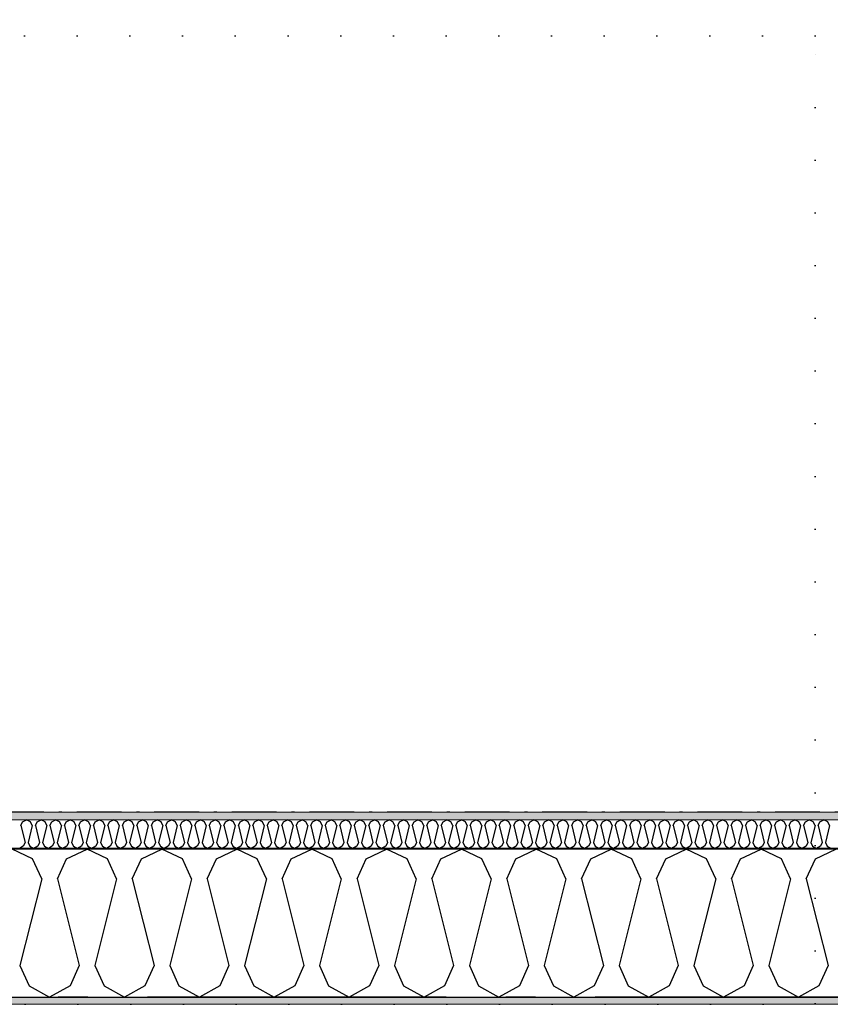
# Model space of a CAD drawing. Header units: millimetres. Extents: x -150 to 340869, y -1115 to 365939.
# Tile 45 of 193: x 292821 to 294178, y 347759 to 349408. Entities that reach past the tile are written whole.
import ezdxf
from ezdxf.enums import TextEntityAlignment as Align

# ---------------------------------------------------------------- set-up
doc = ezdxf.new("R2010")
doc.units = ezdxf.units.MM
doc.header["$LTSCALE"] = 0.5
doc.header["$MEASUREMENT"] = 0
for name, pattern in [('Akselinje', [1500, 1000, -200, 100, -200]), ('Over snittplan', [260, 150, -50, 10, -50]), ('PLINE', [0]), ('Tett prikk', [176.388884, 0, -176.388884])]:
    doc.linetypes.add(name, pattern=pattern)
for name, color, linetype in [('232- Ikke-bærende yttervegger (Skravur)(Nye konstruksjoner)', 7, 'Continuous'), ('232- Ikke-bærende yttervegger(Nye konstruksjoner)', 7, 'Continuous'), ('255- Gulvoverflate(Nye konstruksjoner)', 7, 'Continuous'), ('26-- Yttertak(Nye konstruksjoner)', 7, 'Continuous'), ('82-- Modullinjer(Nye konstruksjoner)', 7, 'Continuous')]:
    doc.layers.add(name, color=color, linetype=linetype)
doc.layers.add('235- Utvendig kledning og overflate(Nye konstruksjoner)', color=7, linetype='Continuous', lineweight=0)
doc.layers.add('236- Innvendig kledning og overflate(Nye konstruksjoner)', color=7, linetype='Continuous', lineweight=0)
doc.styles.add('GENERATED_STYLE_4', font='arial.ttf')
pattern_1 = [(0, (0, 0), (0, 43.30127), [0, -25]), (0, (12.5, 21.65), (0, 43.30127), [0, -25])]

# ---------------------------------------------------------------- blocks, each defined once
blk = doc.blocks.new('*X18')
at = {"layer": '232- Ikke-bærende yttervegger (Skravur)(Nye konstruksjoner)', "linetype": 'PLINE'}
for p, q in [((292825.5, 348064.5), (292832.1, 348067.7)), ((292838.8, 348064.5), (292832.1, 348067.7)), ((292849.8, 348064.5), (292856.4, 348067.7)), ((292863.1, 348064.5), (292856.4, 348067.7)), ((292874.1, 348064.5), (292880.7, 348067.7)), ((292887.3, 348064.5), (292880.7, 348067.7)), ((292898.4, 348064.5), (292905, 348067.7)), ((292911.6, 348064.5), (292905, 348067.7)), ((292922.6, 348064.5), (292929.3, 348067.7)), ((292935.9, 348064.5), (292929.3, 348067.7)), ((292946.9, 348064.5), (292953.6, 348067.7)), ((292960.2, 348064.5), (292953.6, 348067.7)), ((292971.2, 348064.5), (292977.8, 348067.7)), ((292984.5, 348064.5), (292977.8, 348067.7)), ((292995.5, 348064.5), (293002.1, 348067.7)), ((293008.7, 348064.5), (293002.1, 348067.7)), ((293019.8, 348064.5), (293026.4, 348067.7)), ((293033, 348064.5), (293026.4, 348067.7)), ((293044, 348064.5), (293050.7, 348067.7)), ((293057.3, 348064.5), (293050.7, 348067.7)), ((293068.3, 348064.5), (293075, 348067.7)), ((293081.6, 348064.5), (293075, 348067.7)), ((293092.6, 348064.5), (293099.2, 348067.7)), ((293105.9, 348064.5), (293099.2, 348067.7)), ((293116.9, 348064.5), (293123.5, 348067.7)), ((293130.2, 348064.5), (293123.5, 348067.7)), ((293141.2, 348064.5), (293147.8, 348067.7)), ((293154.4, 348064.5), (293147.8, 348067.7)), ((293165.5, 348064.5), (293172.1, 348067.7)), ((293178.7, 348064.5), (293172.1, 348067.7)), ((293189.7, 348064.5), (293196.4, 348067.7)), ((293203, 348064.5), (293196.4, 348067.7)), ((293214, 348064.5), (293220.6, 348067.7)), ((293227.3, 348064.5), (293220.6, 348067.7)), ((293238.3, 348064.5), (293244.9, 348067.7)), ((293251.6, 348064.5), (293244.9, 348067.7)), ((293262.6, 348064.5), (293269.2, 348067.7)), ((293275.8, 348064.5), (293269.2, 348067.7)), ((293286.9, 348064.5), (293293.5, 348067.7)), ((293300.1, 348064.5), (293293.5, 348067.7)), ((293311.1, 348064.5), (293317.8, 348067.7)), ((293324.4, 348064.5), (293317.8, 348067.7)), ((293335.4, 348064.5), (293342.1, 348067.7)), ((293348.7, 348064.5), (293342.1, 348067.7)), ((293359.7, 348064.5), (293366.3, 348067.7)), ((293373, 348064.5), (293366.3, 348067.7)), ((293384, 348064.5), (293390.6, 348067.7)), ((293397.2, 348064.5), (293390.6, 348067.7)), ((293408.3, 348064.5), (293414.9, 348067.7)), ((293421.5, 348064.5), (293414.9, 348067.7)), ((293432.5, 348064.5), (293439.2, 348067.7)), ((293445.8, 348064.5), (293439.2, 348067.7)), ((293456.8, 348064.5), (293463.5, 348067.7)), ((293470.1, 348064.5), (293463.5, 348067.7)), ((293481.1, 348064.5), (293487.7, 348067.7)), ((293494.4, 348064.5), (293487.7, 348067.7)), ((293505.4, 348064.5), (293512, 348067.7)), ((293518.7, 348064.5), (293512, 348067.7)), ((293529.7, 348064.5), (293536.3, 348067.7)), ((293542.9, 348064.5), (293536.3, 348067.7)), ((293554, 348064.5), (293560.6, 348067.7)), ((293567.2, 348064.5), (293560.6, 348067.7)), ((293578.2, 348064.5), (293584.9, 348067.7)), ((293591.5, 348064.5), (293584.9, 348067.7)), ((293602.5, 348064.5), (293609.1, 348067.7)), ((293615.8, 348064.5), (293609.1, 348067.7)), ((293626.8, 348064.5), (293633.4, 348067.7)), ((293640.1, 348064.5), (293633.4, 348067.7)), ((293651.1, 348064.5), (293657.7, 348067.7)), ((293664.3, 348064.5), (293657.7, 348067.7)), ((293675.4, 348064.5), (293682, 348067.7)), ((293688.6, 348064.5), (293682, 348067.7)), ((293699.6, 348064.5), (293706.3, 348067.7)), ((293712.9, 348064.5), (293706.3, 348067.7)), ((293723.9, 348064.5), (293730.6, 348067.7)), ((293737.2, 348064.5), (293730.6, 348067.7)), ((293748.2, 348064.5), (293754.8, 348067.7)), ((293761.5, 348064.5), (293754.8, 348067.7)), ((293772.5, 348064.5), (293779.1, 348067.7)), ((293785.7, 348064.5), (293779.1, 348067.7)), ((293796.8, 348064.5), (293803.4, 348067.7)), ((293810, 348064.5), (293803.4, 348067.7)), ((293821, 348064.5), (293827.7, 348067.7)), ((293834.3, 348064.5), (293827.7, 348067.7)), ((293845.3, 348064.5), (293852, 348067.7)), ((293858.6, 348064.5), (293852, 348067.7)), ((293869.6, 348064.5), (293876.2, 348067.7)), ((293882.9, 348064.5), (293876.2, 348067.7)), ((293893.9, 348064.5), (293900.5, 348067.7)), ((293907.2, 348064.5), (293900.5, 348067.7)), ((293918.2, 348064.5), (293924.8, 348067.7)), ((293931.4, 348064.5), (293924.8, 348067.7)), ((293942.5, 348064.5), (293949.1, 348067.7)), ((293955.7, 348064.5), (293949.1, 348067.7)), ((293966.7, 348064.5), (293973.4, 348067.7)), ((293980, 348064.5), (293973.4, 348067.7)), ((293991, 348064.5), (293997.6, 348067.7)), ((294004.3, 348064.5), (293997.6, 348067.7)), ((294015.3, 348064.5), (294021.9, 348067.7)), ((294028.6, 348064.5), (294021.9, 348067.7)), ((294039.6, 348064.5), (294046.2, 348067.7)), ((294052.8, 348064.5), (294046.2, 348067.7)), ((294063.9, 348064.5), (294070.5, 348067.7)), ((294077.1, 348064.5), (294070.5, 348067.7)), ((294088.1, 348064.5), (294094.8, 348067.7)), ((294101.4, 348064.5), (294094.8, 348067.7)), ((294112.4, 348064.5), (294119.1, 348067.7)), ((294125.7, 348064.5), (294119.1, 348067.7)), ((294136.7, 348064.5), (294143.3, 348067.7)), ((294150, 348064.5), (294143.3, 348067.7)), ((294161, 348064.5), (294167.6, 348067.7)), ((294174.2, 348064.5), (294167.6, 348067.7)), ((292822.6, 348058), (292825.5, 348064.5)), ((292822.6, 348058), (292829.6, 348029.9)), ((292841.7, 348058), (292834.7, 348029.9)), ((292841.7, 348058), (292838.8, 348064.5)), ((292846.8, 348058), (292849.8, 348064.5)), ((292846.8, 348058), (292853.9, 348029.9)), ((292866, 348058), (292859, 348029.9)), ((292866, 348058), (292863.1, 348064.5)), ((292871.1, 348058), (292874.1, 348064.5)), ((292871.1, 348058), (292878.2, 348029.9)), ((292890.3, 348058), (292883.3, 348029.9)), ((292890.3, 348058), (292887.3, 348064.5)), ((292895.4, 348058), (292898.4, 348064.5)), ((292895.4, 348058), (292902.4, 348029.9)), ((292914.6, 348058), (292907.5, 348029.9)), ((292914.6, 348058), (292911.6, 348064.5)), ((292919.7, 348058), (292922.6, 348064.5)), ((292919.7, 348058), (292926.7, 348029.9)), ((292938.9, 348058), (292931.8, 348029.9)), ((292938.9, 348058), (292935.9, 348064.5)), ((292944, 348058), (292946.9, 348064.5)), ((292944, 348058), (292951, 348029.9)), ((292963.1, 348058), (292956.1, 348029.9)), ((292963.1, 348058), (292960.2, 348064.5)), ((292968.2, 348058), (292971.2, 348064.5)), ((292968.2, 348058), (292975.3, 348029.9)), ((292987.4, 348058), (292980.4, 348029.9)), ((292987.4, 348058), (292984.5, 348064.5)), ((292992.5, 348058), (292995.5, 348064.5)), ((292992.5, 348058), (292999.6, 348029.9)), ((293011.7, 348058), (293004.7, 348029.9)), ((293011.7, 348058), (293008.7, 348064.5)), ((293016.8, 348058), (293019.8, 348064.5)), ((293016.8, 348058), (293023.8, 348029.9)), ((293036, 348058), (293028.9, 348029.9)), ((293036, 348058), (293033, 348064.5)), ((293041.1, 348058), (293044, 348064.5)), ((293041.1, 348058), (293048.1, 348029.9)), ((293060.3, 348058), (293053.2, 348029.9)), ((293060.3, 348058), (293057.3, 348064.5)), ((293065.4, 348058), (293068.3, 348064.5)), ((293065.4, 348058), (293072.4, 348029.9)), ((293084.5, 348058), (293077.5, 348029.9)), ((293084.5, 348058), (293081.6, 348064.5)), ((293089.6, 348058), (293092.6, 348064.5)), ((293089.6, 348058), (293096.7, 348029.9)), ((293108.8, 348058), (293101.8, 348029.9)), ((293108.8, 348058), (293105.9, 348064.5)), ((293113.9, 348058), (293116.9, 348064.5)), ((293113.9, 348058), (293121, 348029.9)), ((293133.1, 348058), (293126.1, 348029.9)), ((293133.1, 348058), (293130.2, 348064.5)), ((293138.2, 348058), (293141.2, 348064.5)), ((293138.2, 348058), (293145.3, 348029.9)), ((293157.4, 348058), (293150.4, 348029.9)), ((293157.4, 348058), (293154.4, 348064.5)), ((293162.5, 348058), (293165.5, 348064.5)), ((293162.5, 348058), (293169.5, 348029.9)), ((293181.7, 348058), (293174.6, 348029.9)), ((293181.7, 348058), (293178.7, 348064.5)), ((293186.8, 348058), (293189.7, 348064.5)), ((293186.8, 348058), (293193.8, 348029.9)), ((293206, 348058), (293198.9, 348029.9)), ((293206, 348058), (293203, 348064.5)), ((293211.1, 348058), (293214, 348064.5)), ((293211.1, 348058), (293218.1, 348029.9)), ((293230.2, 348058), (293223.2, 348029.9)), ((293230.2, 348058), (293227.3, 348064.5)), ((293235.3, 348058), (293238.3, 348064.5)), ((293235.3, 348058), (293242.4, 348029.9)), ((293254.5, 348058), (293247.5, 348029.9)), ((293254.5, 348058), (293251.6, 348064.5)), ((293259.6, 348058), (293262.6, 348064.5)), ((293259.6, 348058), (293266.7, 348029.9)), ((293278.8, 348058), (293271.8, 348029.9)), ((293278.8, 348058), (293275.8, 348064.5)), ((293283.9, 348058), (293286.9, 348064.5)), ((293283.9, 348058), (293290.9, 348029.9)), ((293303.1, 348058), (293296, 348029.9)), ((293303.1, 348058), (293300.1, 348064.5)), ((293308.2, 348058), (293311.1, 348064.5)), ((293308.2, 348058), (293315.2, 348029.9)), ((293327.4, 348058), (293320.3, 348029.9)), ((293327.4, 348058), (293324.4, 348064.5)), ((293332.5, 348058), (293335.4, 348064.5)), ((293332.5, 348058), (293339.5, 348029.9)), ((293351.6, 348058), (293344.6, 348029.9)), ((293351.6, 348058), (293348.7, 348064.5)), ((293356.7, 348058), (293359.7, 348064.5)), ((293356.7, 348058), (293363.8, 348029.9)), ((293375.9, 348058), (293368.9, 348029.9)), ((293375.9, 348058), (293373, 348064.5)), ((293381, 348058), (293384, 348064.5)), ((293381, 348058), (293388.1, 348029.9)), ((293400.2, 348058), (293393.2, 348029.9)), ((293400.2, 348058), (293397.2, 348064.5)), ((293405.3, 348058), (293408.3, 348064.5)), ((293405.3, 348058), (293412.3, 348029.9)), ((293424.5, 348058), (293417.4, 348029.9)), ((293424.5, 348058), (293421.5, 348064.5)), ((293429.6, 348058), (293432.5, 348064.5)), ((293429.6, 348058), (293436.6, 348029.9)), ((293448.8, 348058), (293441.7, 348029.9)), ((293448.8, 348058), (293445.8, 348064.5)), ((293453.9, 348058), (293456.8, 348064.5)), ((293453.9, 348058), (293460.9, 348029.9)), ((293473, 348058), (293466, 348029.9)), ((293473, 348058), (293470.1, 348064.5)), ((293478.2, 348058), (293481.1, 348064.5)), ((293478.2, 348058), (293485.2, 348029.9)), ((293497.3, 348058), (293490.3, 348029.9)), ((293497.3, 348058), (293494.4, 348064.5)), ((293502.4, 348058), (293505.4, 348064.5)), ((293502.4, 348058), (293509.5, 348029.9)), ((293521.6, 348058), (293514.6, 348029.9)), ((293521.6, 348058), (293518.7, 348064.5)), ((293526.7, 348058), (293529.7, 348064.5)), ((293526.7, 348058), (293533.8, 348029.9)), ((293545.9, 348058), (293538.9, 348029.9)), ((293545.9, 348058), (293542.9, 348064.5)), ((293551, 348058), (293554, 348064.5)), ((293551, 348058), (293558, 348029.9)), ((293570.2, 348058), (293563.1, 348029.9)), ((293570.2, 348058), (293567.2, 348064.5)), ((293575.3, 348058), (293578.2, 348064.5)), ((293575.3, 348058), (293582.3, 348029.9)), ((293594.5, 348058), (293587.4, 348029.9)), ((293594.5, 348058), (293591.5, 348064.5)), ((293599.6, 348058), (293602.5, 348064.5)), ((293599.6, 348058), (293606.6, 348029.9)), ((293618.7, 348058), (293611.7, 348029.9)), ((293618.7, 348058), (293615.8, 348064.5)), ((293623.8, 348058), (293626.8, 348064.5)), ((293623.8, 348058), (293630.9, 348029.9)), ((293643, 348058), (293636, 348029.9)), ((293643, 348058), (293640.1, 348064.5)), ((293648.1, 348058), (293651.1, 348064.5)), ((293648.1, 348058), (293655.2, 348029.9)), ((293667.3, 348058), (293660.3, 348029.9)), ((293667.3, 348058), (293664.3, 348064.5)), ((293672.4, 348058), (293675.4, 348064.5)), ((293672.4, 348058), (293679.4, 348029.9)), ((293691.6, 348058), (293684.5, 348029.9)), ((293691.6, 348058), (293688.6, 348064.5)), ((293696.7, 348058), (293699.6, 348064.5)), ((293696.7, 348058), (293703.7, 348029.9)), ((293715.9, 348058), (293708.8, 348029.9)), ((293715.9, 348058), (293712.9, 348064.5)), ((293721, 348058), (293723.9, 348064.5)), ((293721, 348058), (293728, 348029.9)), ((293740.1, 348058), (293733.1, 348029.9)), ((293740.1, 348058), (293737.2, 348064.5)), ((293745.2, 348058), (293748.2, 348064.5)), ((293745.2, 348058), (293752.3, 348029.9)), ((293764.4, 348058), (293757.4, 348029.9)), ((293764.4, 348058), (293761.5, 348064.5)), ((293769.5, 348058), (293772.5, 348064.5)), ((293769.5, 348058), (293776.6, 348029.9)), ((293788.7, 348058), (293781.7, 348029.9)), ((293788.7, 348058), (293785.7, 348064.5)), ((293793.8, 348058), (293796.8, 348064.5)), ((293793.8, 348058), (293800.8, 348029.9)), ((293813, 348058), (293805.9, 348029.9)), ((293813, 348058), (293810, 348064.5)), ((293818.1, 348058), (293821, 348064.5)), ((293818.1, 348058), (293825.1, 348029.9)), ((293837.3, 348058), (293830.2, 348029.9)), ((293837.3, 348058), (293834.3, 348064.5)), ((293842.4, 348058), (293845.3, 348064.5)), ((293842.4, 348058), (293849.4, 348029.9)), ((293861.5, 348058), (293854.5, 348029.9)), ((293861.5, 348058), (293858.6, 348064.5)), ((293866.7, 348058), (293869.6, 348064.5)), ((293866.7, 348058), (293873.7, 348029.9)), ((293885.8, 348058), (293878.8, 348029.9)), ((293885.8, 348058), (293882.9, 348064.5)), ((293890.9, 348058), (293893.9, 348064.5)), ((293890.9, 348058), (293898, 348029.9)), ((293910.1, 348058), (293903.1, 348029.9)), ((293910.1, 348058), (293907.2, 348064.5)), ((293915.2, 348058), (293918.2, 348064.5)), ((293915.2, 348058), (293922.3, 348029.9)), ((293934.4, 348058), (293927.4, 348029.9)), ((293934.4, 348058), (293931.4, 348064.5)), ((293939.5, 348058), (293942.5, 348064.5)), ((293939.5, 348058), (293946.5, 348029.9)), ((293958.7, 348058), (293951.6, 348029.9)), ((293958.7, 348058), (293955.7, 348064.5)), ((293963.8, 348058), (293966.7, 348064.5)), ((293963.8, 348058), (293970.8, 348029.9)), ((293983, 348058), (293975.9, 348029.9)), ((293983, 348058), (293980, 348064.5)), ((293988.1, 348058), (293991, 348064.5)), ((293988.1, 348058), (293995.1, 348029.9)), ((294007.2, 348058), (294000.2, 348029.9)), ((294007.2, 348058), (294004.3, 348064.5)), ((294012.3, 348058), (294015.3, 348064.5)), ((294012.3, 348058), (294019.4, 348029.9)), ((294031.5, 348058), (294024.5, 348029.9)), ((294031.5, 348058), (294028.6, 348064.5)), ((294036.6, 348058), (294039.6, 348064.5)), ((294036.6, 348058), (294043.7, 348029.9)), ((294055.8, 348058), (294048.8, 348029.9)), ((294055.8, 348058), (294052.8, 348064.5)), ((294060.9, 348058), (294063.9, 348064.5)), ((294060.9, 348058), (294067.9, 348029.9)), ((294080.1, 348058), (294073, 348029.9)), ((294080.1, 348058), (294077.1, 348064.5)), ((294085.2, 348058), (294088.1, 348064.5)), ((294085.2, 348058), (294092.2, 348029.9)), ((294104.4, 348058), (294097.3, 348029.9)), ((294104.4, 348058), (294101.4, 348064.5)), ((294109.5, 348058), (294112.4, 348064.5)), ((294109.5, 348058), (294116.5, 348029.9)), ((294128.6, 348058), (294121.6, 348029.9)), ((294128.6, 348058), (294125.7, 348064.5)), ((294133.7, 348058), (294136.7, 348064.5)), ((294133.7, 348058), (294140.8, 348029.9)), ((294152.9, 348058), (294145.9, 348029.9)), ((294152.9, 348058), (294150, 348064.5)), ((294158, 348058), (294161, 348064.5)), ((294158, 348058), (294165.1, 348029.9)), ((294177.2, 348058), (294170.2, 348029.9)), ((294177.2, 348058), (294174.2, 348064.5)), ((292826.6, 348023.4), (292820, 348019.7)), ((292829.6, 348029.9), (292826.6, 348023.4)), ((292834.7, 348029.9), (292837.7, 348023.4)), ((292837.7, 348023.4), (292844.3, 348019.7)), ((292850.9, 348023.4), (292844.3, 348019.7)), ((292853.9, 348029.9), (292850.9, 348023.4)), ((292859, 348029.9), (292861.9, 348023.4)), ((292861.9, 348023.4), (292868.6, 348019.7)), ((292875.2, 348023.4), (292868.6, 348019.7)), ((292878.2, 348029.9), (292875.2, 348023.4)), ((292883.3, 348029.9), (292886.2, 348023.4)), ((292886.2, 348023.4), (292892.8, 348019.7)), ((292899.5, 348023.4), (292892.8, 348019.7)), ((292902.4, 348029.9), (292899.5, 348023.4)), ((292907.5, 348029.9), (292910.5, 348023.4)), ((292910.5, 348023.4), (292917.1, 348019.7)), ((292923.8, 348023.4), (292917.1, 348019.7)), ((292926.7, 348029.9), (292923.8, 348023.4)), ((292931.8, 348029.9), (292934.8, 348023.4)), ((292934.8, 348023.4), (292941.4, 348019.7)), ((292948, 348023.4), (292941.4, 348019.7)), ((292951, 348029.9), (292948, 348023.4)), ((292956.1, 348029.9), (292959.1, 348023.4)), ((292959.1, 348023.4), (292965.7, 348019.7)), ((292972.3, 348023.4), (292965.7, 348019.7)), ((292975.3, 348029.9), (292972.3, 348023.4)), ((292980.4, 348029.9), (292983.3, 348023.4)), ((292983.3, 348023.4), (292990, 348019.7)), ((292996.6, 348023.4), (292990, 348019.7)), ((292999.6, 348029.9), (292996.6, 348023.4)), ((293004.7, 348029.9), (293007.6, 348023.4)), ((293007.6, 348023.4), (293014.3, 348019.7)), ((293020.9, 348023.4), (293014.3, 348019.7)), ((293023.8, 348029.9), (293020.9, 348023.4)), ((293028.9, 348029.9), (293031.9, 348023.4)), ((293031.9, 348023.4), (293038.5, 348019.7)), ((293045.2, 348023.4), (293038.5, 348019.7)), ((293048.1, 348029.9), (293045.2, 348023.4)), ((293053.2, 348029.9), (293056.2, 348023.4)), ((293056.2, 348023.4), (293062.8, 348019.7)), ((293069.4, 348023.4), (293062.8, 348019.7)), ((293072.4, 348029.9), (293069.4, 348023.4)), ((293077.5, 348029.9), (293080.5, 348023.4)), ((293080.5, 348023.4), (293087.1, 348019.7)), ((293093.7, 348023.4), (293087.1, 348019.7)), ((293096.7, 348029.9), (293093.7, 348023.4)), ((293101.8, 348029.9), (293104.7, 348023.4)), ((293104.7, 348023.4), (293111.4, 348019.7)), ((293118, 348023.4), (293111.4, 348019.7)), ((293121, 348029.9), (293118, 348023.4)), ((293126.1, 348029.9), (293129, 348023.4)), ((293129, 348023.4), (293135.7, 348019.7)), ((293142.3, 348023.4), (293135.7, 348019.7)), ((293145.3, 348029.9), (293142.3, 348023.4)), ((293150.4, 348029.9), (293153.3, 348023.4)), ((293153.3, 348023.4), (293159.9, 348019.7)), ((293166.6, 348023.4), (293159.9, 348019.7)), ((293169.5, 348029.9), (293166.6, 348023.4)), ((293174.6, 348029.9), (293177.6, 348023.4)), ((293177.6, 348023.4), (293184.2, 348019.7)), ((293190.9, 348023.4), (293184.2, 348019.7)), ((293193.8, 348029.9), (293190.9, 348023.4)), ((293198.9, 348029.9), (293201.9, 348023.4)), ((293201.9, 348023.4), (293208.5, 348019.7)), ((293215.1, 348023.4), (293208.5, 348019.7)), ((293218.1, 348029.9), (293215.1, 348023.4)), ((293223.2, 348029.9), (293226.2, 348023.4)), ((293226.2, 348023.4), (293232.8, 348019.7)), ((293239.4, 348023.4), (293232.8, 348019.7)), ((293242.4, 348029.9), (293239.4, 348023.4)), ((293247.5, 348029.9), (293250.4, 348023.4)), ((293250.4, 348023.4), (293257.1, 348019.7)), ((293263.7, 348023.4), (293257.1, 348019.7)), ((293266.7, 348029.9), (293263.7, 348023.4)), ((293271.8, 348029.9), (293274.7, 348023.4)), ((293274.7, 348023.4), (293281.3, 348019.7)), ((293288, 348023.4), (293281.3, 348019.7)), ((293290.9, 348029.9), (293288, 348023.4)), ((293296, 348029.9), (293299, 348023.4)), ((293299, 348023.4), (293305.6, 348019.7)), ((293312.3, 348023.4), (293305.6, 348019.7)), ((293315.2, 348029.9), (293312.3, 348023.4)), ((293320.3, 348029.9), (293323.3, 348023.4)), ((293323.3, 348023.4), (293329.9, 348019.7)), ((293336.5, 348023.4), (293329.9, 348019.7)), ((293339.5, 348029.9), (293336.5, 348023.4)), ((293344.6, 348029.9), (293347.6, 348023.4)), ((293347.6, 348023.4), (293354.2, 348019.7)), ((293360.8, 348023.4), (293354.2, 348019.7)), ((293363.8, 348029.9), (293360.8, 348023.4)), ((293368.9, 348029.9), (293371.8, 348023.4)), ((293371.8, 348023.4), (293378.5, 348019.7)), ((293385.1, 348023.4), (293378.5, 348019.7)), ((293388.1, 348029.9), (293385.1, 348023.4)), ((293393.2, 348029.9), (293396.1, 348023.4)), ((293396.1, 348023.4), (293402.8, 348019.7)), ((293409.4, 348023.4), (293402.8, 348019.7)), ((293412.3, 348029.9), (293409.4, 348023.4)), ((293417.4, 348029.9), (293420.4, 348023.4)), ((293420.4, 348023.4), (293427, 348019.7)), ((293433.7, 348023.4), (293427, 348019.7)), ((293436.6, 348029.9), (293433.7, 348023.4)), ((293441.7, 348029.9), (293444.7, 348023.4)), ((293444.7, 348023.4), (293451.3, 348019.7)), ((293457.9, 348023.4), (293451.3, 348019.7)), ((293460.9, 348029.9), (293457.9, 348023.4)), ((293466, 348029.9), (293469, 348023.4)), ((293469, 348023.4), (293475.6, 348019.7)), ((293482.2, 348023.4), (293475.6, 348019.7)), ((293485.2, 348029.9), (293482.2, 348023.4)), ((293490.3, 348029.9), (293493.2, 348023.4)), ((293493.2, 348023.4), (293499.9, 348019.7)), ((293506.5, 348023.4), (293499.9, 348019.7)), ((293509.5, 348029.9), (293506.5, 348023.4)), ((293514.6, 348029.9), (293517.5, 348023.4)), ((293517.5, 348023.4), (293524.2, 348019.7)), ((293530.8, 348023.4), (293524.2, 348019.7)), ((293533.8, 348029.9), (293530.8, 348023.4)), ((293538.9, 348029.9), (293541.8, 348023.4)), ((293541.8, 348023.4), (293548.4, 348019.7)), ((293555.1, 348023.4), (293548.4, 348019.7)), ((293558, 348029.9), (293555.1, 348023.4)), ((293563.1, 348029.9), (293566.1, 348023.4)), ((293566.1, 348023.4), (293572.7, 348019.7)), ((293579.4, 348023.4), (293572.7, 348019.7)), ((293582.3, 348029.9), (293579.4, 348023.4)), ((293587.4, 348029.9), (293590.4, 348023.4)), ((293590.4, 348023.4), (293597, 348019.7)), ((293603.6, 348023.4), (293597, 348019.7)), ((293606.6, 348029.9), (293603.6, 348023.4)), ((293611.7, 348029.9), (293614.7, 348023.4)), ((293614.7, 348023.4), (293621.3, 348019.7)), ((293627.9, 348023.4), (293621.3, 348019.7)), ((293630.9, 348029.9), (293627.9, 348023.4)), ((293636, 348029.9), (293638.9, 348023.4)), ((293638.9, 348023.4), (293645.6, 348019.7)), ((293652.2, 348023.4), (293645.6, 348019.7)), ((293655.2, 348029.9), (293652.2, 348023.4)), ((293660.3, 348029.9), (293663.2, 348023.4)), ((293663.2, 348023.4), (293669.8, 348019.7)), ((293676.5, 348023.4), (293669.8, 348019.7)), ((293679.4, 348029.9), (293676.5, 348023.4)), ((293684.5, 348029.9), (293687.5, 348023.4)), ((293687.5, 348023.4), (293694.1, 348019.7)), ((293700.8, 348023.4), (293694.1, 348019.7)), ((293703.7, 348029.9), (293700.8, 348023.4)), ((293708.8, 348029.9), (293711.8, 348023.4)), ((293711.8, 348023.4), (293718.4, 348019.7)), ((293725, 348023.4), (293718.4, 348019.7)), ((293728, 348029.9), (293725, 348023.4)), ((293733.1, 348029.9), (293736.1, 348023.4)), ((293736.1, 348023.4), (293742.7, 348019.7)), ((293749.3, 348023.4), (293742.7, 348019.7)), ((293752.3, 348029.9), (293749.3, 348023.4)), ((293757.4, 348029.9), (293760.3, 348023.4)), ((293760.3, 348023.4), (293767, 348019.7)), ((293773.6, 348023.4), (293767, 348019.7)), ((293776.6, 348029.9), (293773.6, 348023.4)), ((293781.7, 348029.9), (293784.6, 348023.4)), ((293784.6, 348023.4), (293791.3, 348019.7)), ((293797.9, 348023.4), (293791.3, 348019.7)), ((293800.8, 348029.9), (293797.9, 348023.4)), ((293805.9, 348029.9), (293808.9, 348023.4)), ((293808.9, 348023.4), (293815.5, 348019.7)), ((293822.2, 348023.4), (293815.5, 348019.7)), ((293825.1, 348029.9), (293822.2, 348023.4)), ((293830.2, 348029.9), (293833.2, 348023.4)), ((293833.2, 348023.4), (293839.8, 348019.7)), ((293846.4, 348023.4), (293839.8, 348019.7)), ((293849.4, 348029.9), (293846.4, 348023.4)), ((293854.5, 348029.9), (293857.5, 348023.4)), ((293857.5, 348023.4), (293864.1, 348019.7)), ((293870.7, 348023.4), (293864.1, 348019.7)), ((293873.7, 348029.9), (293870.7, 348023.4)), ((293878.8, 348029.9), (293881.8, 348023.4)), ((293881.8, 348023.4), (293888.4, 348019.7)), ((293895, 348023.4), (293888.4, 348019.7)), ((293898, 348029.9), (293895, 348023.4)), ((293903.1, 348029.9), (293906, 348023.4)), ((293906, 348023.4), (293912.7, 348019.7)), ((293919.3, 348023.4), (293912.7, 348019.7)), ((293922.3, 348029.9), (293919.3, 348023.4)), ((293927.4, 348029.9), (293930.3, 348023.4)), ((293930.3, 348023.4), (293936.9, 348019.7)), ((293943.6, 348023.4), (293936.9, 348019.7)), ((293946.5, 348029.9), (293943.6, 348023.4)), ((293951.6, 348029.9), (293954.6, 348023.4)), ((293954.6, 348023.4), (293961.2, 348019.7)), ((293967.9, 348023.4), (293961.2, 348019.7)), ((293970.8, 348029.9), (293967.9, 348023.4)), ((293975.9, 348029.9), (293978.9, 348023.4)), ((293978.9, 348023.4), (293985.5, 348019.7)), ((293992.1, 348023.4), (293985.5, 348019.7)), ((293995.1, 348029.9), (293992.1, 348023.4)), ((294000.2, 348029.9), (294003.2, 348023.4)), ((294003.2, 348023.4), (294009.8, 348019.7)), ((294016.4, 348023.4), (294009.8, 348019.7)), ((294019.4, 348029.9), (294016.4, 348023.4)), ((294024.5, 348029.9), (294027.4, 348023.4)), ((294027.4, 348023.4), (294034.1, 348019.7)), ((294040.7, 348023.4), (294034.1, 348019.7)), ((294043.7, 348029.9), (294040.7, 348023.4)), ((294048.8, 348029.9), (294051.7, 348023.4)), ((294051.7, 348023.4), (294058.3, 348019.7)), ((294065, 348023.4), (294058.3, 348019.7)), ((294067.9, 348029.9), (294065, 348023.4)), ((294073, 348029.9), (294076, 348023.4)), ((294076, 348023.4), (294082.6, 348019.7)), ((294089.3, 348023.4), (294082.6, 348019.7)), ((294092.2, 348029.9), (294089.3, 348023.4)), ((294097.3, 348029.9), (294100.3, 348023.4)), ((294100.3, 348023.4), (294106.9, 348019.7)), ((294113.5, 348023.4), (294106.9, 348019.7)), ((294116.5, 348029.9), (294113.5, 348023.4)), ((294121.6, 348029.9), (294124.6, 348023.4)), ((294124.6, 348023.4), (294131.2, 348019.7)), ((294137.8, 348023.4), (294131.2, 348019.7)), ((294140.8, 348029.9), (294137.8, 348023.4)), ((294145.9, 348029.9), (294148.8, 348023.4)), ((294148.8, 348023.4), (294155.5, 348019.7)), ((294162.1, 348023.4), (294155.5, 348019.7)), ((294165.1, 348029.9), (294162.1, 348023.4)), ((294170.2, 348029.9), (294173.1, 348023.4)), ((294173.1, 348023.4), (294179.8, 348019.7))]:
    blk.add_line(p, q, dxfattribs=at)
blk = doc.blocks.new('*X20')
at = {"layer": '232- Ikke-bærende yttervegger (Skravur)(Nye konstruksjoner)', "linetype": 'PLINE'}
for p, q in [((292842.1, 348002.5), (292807.9, 348018.7)), ((292899.1, 348002.5), (292933.3, 348018.7)), ((292967.6, 348002.5), (292933.3, 348018.7)), ((293024.5, 348002.5), (293058.8, 348018.7)), ((293093, 348002.5), (293058.8, 348018.7)), ((293150, 348002.5), (293184.2, 348018.7)), ((293218.5, 348002.5), (293184.2, 348018.7)), ((293275.4, 348002.5), (293309.7, 348018.7)), ((293343.9, 348002.5), (293309.7, 348018.7)), ((293400.9, 348002.5), (293435.1, 348018.7)), ((293469.4, 348002.5), (293435.1, 348018.7)), ((293526.3, 348002.5), (293560.6, 348018.7)), ((293594.8, 348002.5), (293560.6, 348018.7)), ((293651.8, 348002.5), (293686, 348018.7)), ((293720.3, 348002.5), (293686, 348018.7)), ((293777.2, 348002.5), (293811.5, 348018.7)), ((293845.8, 348002.5), (293811.5, 348018.7)), ((293902.7, 348002.5), (293936.9, 348018.7)), ((293971.2, 348002.5), (293936.9, 348018.7)), ((294028.1, 348002.5), (294062.4, 348018.7)), ((294096.7, 348002.5), (294062.4, 348018.7)), ((294153.6, 348002.5), (294187.9, 348018.7)), ((292857.4, 347968.9), (292842.1, 348002.5)), ((292883.8, 347968.9), (292899.1, 348002.5)), ((292982.9, 347968.9), (292967.6, 348002.5)), ((293009.2, 347968.9), (293024.5, 348002.5)), ((293108.3, 347968.9), (293093, 348002.5)), ((293134.7, 347968.9), (293150, 348002.5)), ((293233.8, 347968.9), (293218.5, 348002.5)), ((293260.1, 347968.9), (293275.4, 348002.5)), ((293359.2, 347968.9), (293343.9, 348002.5)), ((293385.6, 347968.9), (293400.9, 348002.5)), ((293484.7, 347968.9), (293469.4, 348002.5)), ((293511, 347968.9), (293526.3, 348002.5)), ((293610.1, 347968.9), (293594.8, 348002.5)), ((293636.5, 347968.9), (293651.8, 348002.5)), ((293735.6, 347968.9), (293720.3, 348002.5)), ((293761.9, 347968.9), (293777.2, 348002.5)), ((293861, 347968.9), (293845.8, 348002.5)), ((293887.4, 347968.9), (293902.7, 348002.5)), ((293986.5, 347968.9), (293971.2, 348002.5)), ((294012.8, 347968.9), (294028.1, 348002.5)), ((294111.9, 347968.9), (294096.7, 348002.5)), ((294138.3, 347968.9), (294153.6, 348002.5)), ((292857.4, 347968.9), (292821, 347823.4)), ((292883.8, 347968.9), (292920.1, 347823.4)), ((292982.9, 347968.9), (292946.5, 347823.4)), ((293009.2, 347968.9), (293045.6, 347823.4)), ((293108.3, 347968.9), (293071.9, 347823.4)), ((293134.7, 347968.9), (293171, 347823.4)), ((293233.8, 347968.9), (293197.4, 347823.4)), ((293260.1, 347968.9), (293296.5, 347823.4)), ((293359.2, 347968.9), (293322.9, 347823.4)), ((293385.6, 347968.9), (293422, 347823.4)), ((293484.7, 347968.9), (293448.3, 347823.4)), ((293511, 347968.9), (293547.4, 347823.4)), ((293610.1, 347968.9), (293573.8, 347823.4)), ((293636.5, 347968.9), (293672.9, 347823.4)), ((293735.6, 347968.9), (293699.2, 347823.4)), ((293761.9, 347968.9), (293798.3, 347823.4)), ((293861, 347968.9), (293824.7, 347823.4)), ((293887.4, 347968.9), (293923.8, 347823.4)), ((293986.5, 347968.9), (293950.1, 347823.4)), ((294012.8, 347968.9), (294049.2, 347823.4)), ((294111.9, 347968.9), (294075.6, 347823.4)), ((294138.3, 347968.9), (294174.7, 347823.4)), ((292821, 347823.4), (292836.3, 347789.8)), ((292920.1, 347823.4), (292904.9, 347789.8)), ((292946.5, 347823.4), (292961.8, 347789.8)), ((293045.6, 347823.4), (293030.3, 347789.8)), ((293071.9, 347823.4), (293087.2, 347789.8)), ((293171, 347823.4), (293155.8, 347789.8)), ((293197.4, 347823.4), (293212.7, 347789.8)), ((293296.5, 347823.4), (293281.2, 347789.8)), ((293322.9, 347823.4), (293338.1, 347789.8)), ((293422, 347823.4), (293406.7, 347789.8)), ((293448.3, 347823.4), (293463.6, 347789.8)), ((293547.4, 347823.4), (293532.1, 347789.8)), ((293573.8, 347823.4), (293589.1, 347789.8)), ((293672.9, 347823.4), (293657.6, 347789.8)), ((293699.2, 347823.4), (293714.5, 347789.8)), ((293798.3, 347823.4), (293783, 347789.8)), ((293824.7, 347823.4), (293840, 347789.8)), ((293923.8, 347823.4), (293908.5, 347789.8)), ((293950.1, 347823.4), (293965.4, 347789.8)), ((294049.2, 347823.4), (294033.9, 347789.8)), ((294075.6, 347823.4), (294090.9, 347789.8)), ((294174.7, 347823.4), (294159.4, 347789.8)), ((292836.3, 347789.8), (292870.6, 347770.7)), ((292904.9, 347789.8), (292870.6, 347770.7)), ((292961.8, 347789.8), (292996, 347770.7)), ((293030.3, 347789.8), (292996, 347770.7)), ((293087.2, 347789.8), (293121.5, 347770.7)), ((293155.8, 347789.8), (293121.5, 347770.7)), ((293212.7, 347789.8), (293247, 347770.7)), ((293281.2, 347789.8), (293247, 347770.7)), ((293338.1, 347789.8), (293372.4, 347770.7)), ((293406.7, 347789.8), (293372.4, 347770.7)), ((293463.6, 347789.8), (293497.9, 347770.7)), ((293532.1, 347789.8), (293497.9, 347770.7)), ((293589.1, 347789.8), (293623.3, 347770.7)), ((293657.6, 347789.8), (293623.3, 347770.7)), ((293714.5, 347789.8), (293748.8, 347770.7)), ((293783, 347789.8), (293748.8, 347770.7)), ((293840, 347789.8), (293874.2, 347770.7)), ((293908.5, 347789.8), (293874.2, 347770.7)), ((293965.4, 347789.8), (293999.7, 347770.7)), ((294033.9, 347789.8), (293999.7, 347770.7)), ((294090.9, 347789.8), (294125.1, 347770.7)), ((294159.4, 347789.8), (294125.1, 347770.7))]:
    blk.add_line(p, q, dxfattribs=at)
blk = doc.blocks.new('Standard grid marker[5]', base_point=(305734.8, 347770.7))
at = {"layer": '82-- Modullinjer(Nye konstruksjoner)', "linetype": 'Akselinje'}
blk.add_line((305534.8, 347770.7), (271734.8, 347770.7), dxfattribs=at)
at = {"layer": '82-- Modullinjer(Nye konstruksjoner)', "style": 'GENERATED_STYLE_4'}
for tag, p in [('AC_MarkerText_1_1', (271409.8, 347824.4)), ('AC_MarkerText_1_0', (305859.8, 347824.4))]:
    blk.add_attdef(tag, text='', height=100, rotation=360, dxfattribs=at).set_placement(p, align=Align.TOP_CENTER)

msp = doc.modelspace()

# ---------------------------------------------------------------- hatches: boundary and pattern name
at = {"layer": '232- Ikke-bærende yttervegger (Skravur)(Nye konstruksjoner)', "linetype": 'Continuous'}
h = msp.add_hatch(dxfattribs=at)
h.set_pattern_fill('Prikker_tett', color=256, style=0, pattern_type=2)
h.set_pattern_definition(pattern_1)
h.paths.add_polyline_path([(302741, 348080.7), (277911, 348080.7), (277911, 348067.7), (302741, 348067.7)])
msp.add_hatch(color=256, dxfattribs=at).paths.add_polyline_path([(302802, 348019.7), (277850, 348019.7), (277850, 348018.7), (302802, 348018.7)])
h = msp.add_hatch(dxfattribs=at)
h.set_pattern_fill('Prikker_tett', color=256, style=0, pattern_type=2)
h.set_pattern_definition(pattern_1)
h.paths.add_polyline_path([(303051, 347770.7), (277601, 347770.7), (277601, 347758.7), (303051, 347758.7)])

# ---------------------------------------------------------------- linework, layer by layer
at = {"layer": '232- Ikke-bærende yttervegger(Nye konstruksjoner)', "linetype": 'PLINE'}
for p, q in [((302803, 348018.7), (277850, 348018.7)), ((302802, 348019.7), (277898, 348019.7)), ((277849, 347770.7), (302803, 347770.7))]:
    msp.add_line(p, q, dxfattribs=at)
at = {"layer": '232- Ikke-bærende yttervegger(Nye konstruksjoner)', "linetype": 'Over snittplan', "flags": 128}
msp.add_lwpolyline([(302741, 348080.7), (277911, 348080.7)], dxfattribs=at)
at = {"layer": '235- Utvendig kledning og overflate(Nye konstruksjoner)', "linetype": 'PLINE'}
msp.add_line((277601, 347758.7), (303051, 347758.7), dxfattribs=at)
at = {"layer": '236- Innvendig kledning og overflate(Nye konstruksjoner)', "linetype": 'PLINE'}
msp.add_line((302754, 348067.7), (277911, 348067.7), dxfattribs=at)
at = {"layer": '236- Innvendig kledning og overflate(Nye konstruksjoner)', "linetype": 'PLINE', "flags": 128}
msp.add_lwpolyline([(302741, 348080.7), (277911, 348080.7)], dxfattribs=at)
at = {"layer": '255- Gulvoverflate(Nye konstruksjoner)', "linetype": 'PLINE', "flags": 128}
msp.add_lwpolyline([(277601, 349570.7), (277601, 347770.7), (285893, 347770.7), (294243, 347770.7), (303051, 347770.7), (303051, 349570.7), (303051, 358690.6), (277601, 358690.6), (277601, 354890.6)], close=True, dxfattribs=at)
at = {"layer": '26-- Yttertak(Nye konstruksjoner)', "linetype": 'Tett prikk', "flags": 128}
msp.add_lwpolyline([(294153, 349380.7), (289976, 349380.7), (289976, 347758.7), (294153, 347758.7)], close=True, dxfattribs=at)

# ---------------------------------------------------------------- block references
at = {"layer": '232- Ikke-bærende yttervegger(Nye konstruksjoner)'}
for name in ['*X18', '*X20']:
    msp.add_blockref(name, (0, 0), dxfattribs=at)
at = {"layer": '82-- Modullinjer(Nye konstruksjoner)', "linetype": 'PLINE'}
msp.add_blockref('Standard grid marker[5]', (305734.8, 347770.7), dxfattribs=at)

doc.saveas('drawing.dxf')
